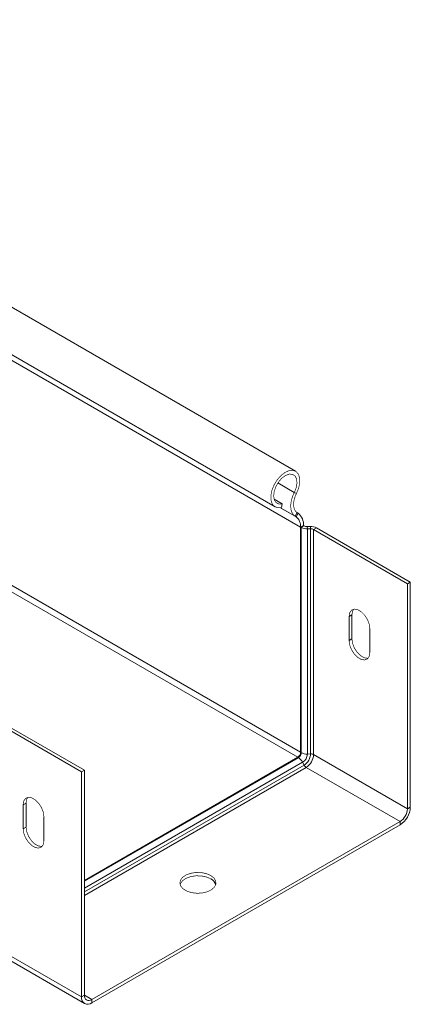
# Model space of a CAD drawing. Header units: millimetres. Extents: x 268 to 1703, y -1326 to 670.
# Tile 11 of 30: x 962 to 1048, y -1099 to -882. Entities that reach past the tile are written whole.
import ezdxf

# ---------------------------------------------------------------- set-up
doc = ezdxf.new("R2010")
doc.units = ezdxf.units.MM
doc.linetypes.add('K5LT32768', pattern=[0])
doc.linetypes.add('K5LT32769', pattern=[0])

msp = doc.modelspace()

# ---------------------------------------------------------------- linework, layer by layer
at = {"color": 7, "linetype": 'K5LT32768', "lineweight": 15}
for p, q in [((1022.79, -981.62), (833.29, -872.22)), ((828.74, -880.1), (1018.24, -989.5)), ((1019.85, -988.83), (1018.02, -987.77)), ((1022.99, -986.51), (1022.5, -986.32)), ((1019.68, -989.63), (1019.85, -988.83)), ((1023.12, -990.77), (1022.66, -991.54)), ((1022.9, -991.7), (1022.66, -991.54)), ((1023.36, -990.92), (1022.9, -991.7)), ((1023.36, -990.92), (1023.12, -990.77)), ((1023.89, -993.99), (1024.53, -993.62)), ((1023.89, -1043.75), (1023.89, -993.99)), ((1023.89, -993.99), (1024.04, -994.07)), ((1024.04, -994.07), (1024.67, -993.71)), ((1024.04, -1043.83), (1024.04, -994.07)), ((1024.53, -993.62), (1024.67, -993.71)), ((1025.35, -993.86), (1026.05, -993.84)), ((1025.39, -994.38), (1025.35, -993.86)), ((1025.39, -994.38), (1026.09, -994.36)), ((1025.39, -1044.14), (1025.39, -994.38)), ((1026.09, -994.36), (1026.05, -993.84)), ((1026.09, -1044.12), (1026.09, -994.36)), ((1026.77, -994.51), (1027.41, -994.14)), ((1026.77, -1044.27), (1026.77, -994.51)), ((1026.77, -994.51), (1047.51, -1006.48)), ((1027.41, -994.14), (1048.15, -1006.12)), ((1047.51, -1006.48), (1048.15, -1006.12)), ((1047.51, -1056.24), (1047.51, -1006.48)), ((1048.15, -1055.88), (1048.15, -1006.12)), ((1035.24, -1013.37), (1034.61, -1013.74)), ((1034.61, -1013.74), (1034.61, -1019.05)), ((1035.24, -1013.37), (1035.24, -1018.68)), ((1039.2, -1021.7), (1039.2, -1016.39)), ((1035.24, -1018.68), (1034.61, -1019.05)), ((955.35, -1035.74), (976.09, -1047.71)), ((954.72, -1036.11), (975.46, -1048.08)), ((1023.89, -1043.75), (1024.04, -1043.83)), ((1025.39, -1044.14), (1026.09, -1044.12)), ((1026.77, -1044.27), (1047.51, -1056.24)), ((976.09, -1072.08), (1023.26, -1044.85)), ((1023.26, -1044.85), (1023.4, -1044.94)), ((1024.34, -1045.96), (1024.68, -1046.58)), ((976.09, -1047.71), (975.46, -1048.08)), ((975.46, -1048.08), (975.46, -1097.84)), ((976.09, -1047.71), (976.09, -1097.47)), ((1025.15, -1047.09), (1045.88, -1059.06)), ((962.55, -1055.34), (963.19, -1054.97)), ((962.55, -1060.64), (962.55, -1055.34)), ((963.19, -1060.28), (963.19, -1054.97)), ((1047.51, -1056.24), (1048.15, -1055.88)), ((967.15, -1057.99), (967.15, -1063.3)), ((977.72, -1098.41), (1045.88, -1059.06)), ((977.72, -1099.15), (1045.88, -1059.79)), ((1045.88, -1059.06), (1045.88, -1059.79)), ((962.55, -1060.64), (963.19, -1060.28)), ((954.72, -1085.87), (975.46, -1097.84)), ((955.38, -1087.33), (976.12, -1099.3)), ((976.09, -1097.47), (975.46, -1097.84)), ((977.72, -1098.41), (977.72, -1099.15))]:
    msp.add_line(p, q, dxfattribs=at)
at = {"color": 8, "linetype": 'K5LT32769', "lineweight": 15, "true_color": 0x808080}
for p, q in [((1023.89, -993.99), (938.4, -944.64)), ((1022.5, -986.32), (1018.87, -984.22)), ((1022.9, -991.7), (1019.42, -989.69)), ((1022.66, -991.54), (1019.44, -989.68)), ((1023.26, -1044.85), (940, -996.79)), ((1023.89, -1043.75), (940.63, -995.69)), ((976.09, -1072.25), (1023.4, -1044.94)), ((976.09, -1073.81), (1024.34, -1045.96)), ((976.09, -1074.62), (1024.68, -1046.58)), ((976.09, -1075.41), (1025.15, -1047.09)), ((976.09, -1097.47), (977.72, -1098.41))]:
    msp.add_line(p, q, dxfattribs=at)
at = {"color": 7, "linetype": 'K5LT32768', "const_width": 0.15}
for points in [[(1022.99, -986.51), (1023.47, -985.33), (1023.71, -984.17), (1023.69, -983.12), (1023.41, -982.27), (1022.9, -981.69), (1022.2, -981.42), (1021.35, -981.49), (1020.44, -981.89), (1019.54, -982.59), (1018.72, -983.52), (1018.04, -984.63), (1017.56, -985.8), (1017.32, -986.96), (1017.34, -988.01), (1017.62, -988.86), (1018.14, -989.44), (1018.84, -989.7), (1019.68, -989.63)], [(1022.5, -986.32), (1022.92, -985.26), (1023.09, -984.22), (1023, -983.33), (1022.66, -982.66), (1022.09, -982.29), (1021.36, -982.26), (1020.55, -982.56), (1019.73, -983.17), (1019, -984.03), (1018.42, -985.04), (1018.05, -986.11), (1017.94, -987.12), (1018.09, -987.97), (1018.49, -988.58), (1019.1, -988.87), (1019.85, -988.83)], [(1022.66, -991.54), (1022.27, -991.2), (1021.97, -990.73), (1021.78, -990.14), (1021.71, -989.47), (1021.74, -988.72), (1021.89, -987.93), (1022.15, -987.12), (1022.5, -986.32)], [(1023.12, -990.77), (1022.8, -990.49), (1022.56, -990.1), (1022.41, -989.63), (1022.34, -989.08), (1022.37, -988.47), (1022.49, -987.82), (1022.7, -987.16), (1022.99, -986.51)], [(1039.2, -1016.39), (1039.06, -1015.41), (1038.66, -1014.38), (1038.05, -1013.43), (1037.3, -1012.68), (1036.5, -1012.22), (1035.75, -1012.1), (1035.14, -1012.34), (1034.74, -1012.91), (1034.61, -1013.74)], [(1035.63, -1012.12), (1035.38, -1012.54), (1035.24, -1013.37)], [(1035.24, -1018.68), (1035.38, -1019.67), (1035.78, -1020.7), (1036.39, -1021.64), (1037.14, -1022.39), (1037.94, -1022.85), (1038.69, -1022.97), (1038.82, -1022.95)], [(1034.61, -1019.05), (1034.74, -1020.03), (1035.14, -1021.06), (1035.75, -1022.01), (1036.5, -1022.76), (1037.3, -1023.22), (1038.05, -1023.34), (1038.66, -1023.1), (1039.06, -1022.53), (1039.2, -1021.7)], [(962.55, -1055.34), (962.69, -1054.51), (963.09, -1053.94), (963.7, -1053.7), (964.45, -1053.82), (965.25, -1054.28), (966, -1055.03), (966.61, -1055.97), (967.01, -1057), (967.15, -1057.99)], [(963.19, -1054.97), (963.33, -1054.14), (963.57, -1053.72)], [(967.15, -1063.3), (967.01, -1064.12), (966.61, -1064.69), (966, -1064.93), (965.25, -1064.81), (964.45, -1064.35), (963.7, -1063.6), (963.09, -1062.66), (962.69, -1061.63), (962.55, -1060.64)], [(966.76, -1064.55), (966.64, -1064.56), (965.89, -1064.45), (965.09, -1063.99), (964.34, -1063.24), (963.73, -1062.29), (963.33, -1061.26), (963.19, -1060.28)], [(1004.02, -1070.98), (1003.06, -1070.57), (1001.94, -1070.34), (1000.75, -1070.32), (999.6, -1070.5), (998.59, -1070.86), (997.81, -1071.38), (997.33, -1072.01), (997.2, -1072.7), (997.42, -1073.37), (997.98, -1073.98), (998.82, -1074.47), (999.87, -1074.79), (1001.05, -1074.92), (1002.23, -1074.84), (1003.32, -1074.57), (1004.23, -1074.12), (1004.86, -1073.54), (1005.17, -1072.87), (1005.13, -1072.18), (1004.73, -1071.53), (1004.02, -1070.98)], [(1004.02, -1071.71), (1003.06, -1071.31), (1001.94, -1071.08), (1000.75, -1071.05), (999.6, -1071.23), (998.59, -1071.6), (997.81, -1072.12), (997.33, -1072.75), (997.25, -1072.98)]]:
    msp.add_lwpolyline(points, dxfattribs=at)
at = {"color": 7, "linetype": 'K5LT32768', "lineweight": 15}
for centre, radius, start, end in [((1021.29, -993.75), 2.61, 354.7432, 51.9906), ((1021.47, -993.34), 3.07, 354.7435, 51.9904), ((1025.27, -991.75), 2.63, 242.1017, 272.7105), ((1025.29, -992.54), 1.32, 242.1012, 272.7129), ((1026.18, -996.47), 2.63, 62.1021, 92.7101), ((1026.16, -995.67), 1.32, 62.1018, 92.7109), ((1022.51, -1043.69), 1.38, 302.6054, 357.3952), ((1022.66, -1043.77), 1.38, 302.6054, 357.3952), ((1025.27, -1041.51), 2.63, 242.1017, 272.7105), ((1023.11, -1044.03), 2.29, 302.6053, 357.3949), ((1023.01, -1043.98), 3.08, 302.6055, 357.3945), ((1023.24, -1044.11), 3.53, 302.6055, 357.3946), ((1026.16, -1045.43), 1.32, 62.1018, 92.7109), ((1022, -1047.17), 2.63, 27.2885, 57.9039), ((1025.85, -1045.97), 1.32, 207.2862, 237.9049), ((1043.23, -1055.65), 4.92, 302.6056, 357.3945), ((1043.98, -1056.08), 3.53, 302.6055, 357.3946), ((1003.13, -1073.63), 2.11, 17.9401, 65.1162), ((976.84, -1098.06), 1.4, 170.7859, 309.2033), ((977.08, -1097.63), 1, 170.7857, 309.2033)]:
    msp.add_arc(centre, radius, start, end, dxfattribs=at)

doc.saveas('drawing.dxf')
